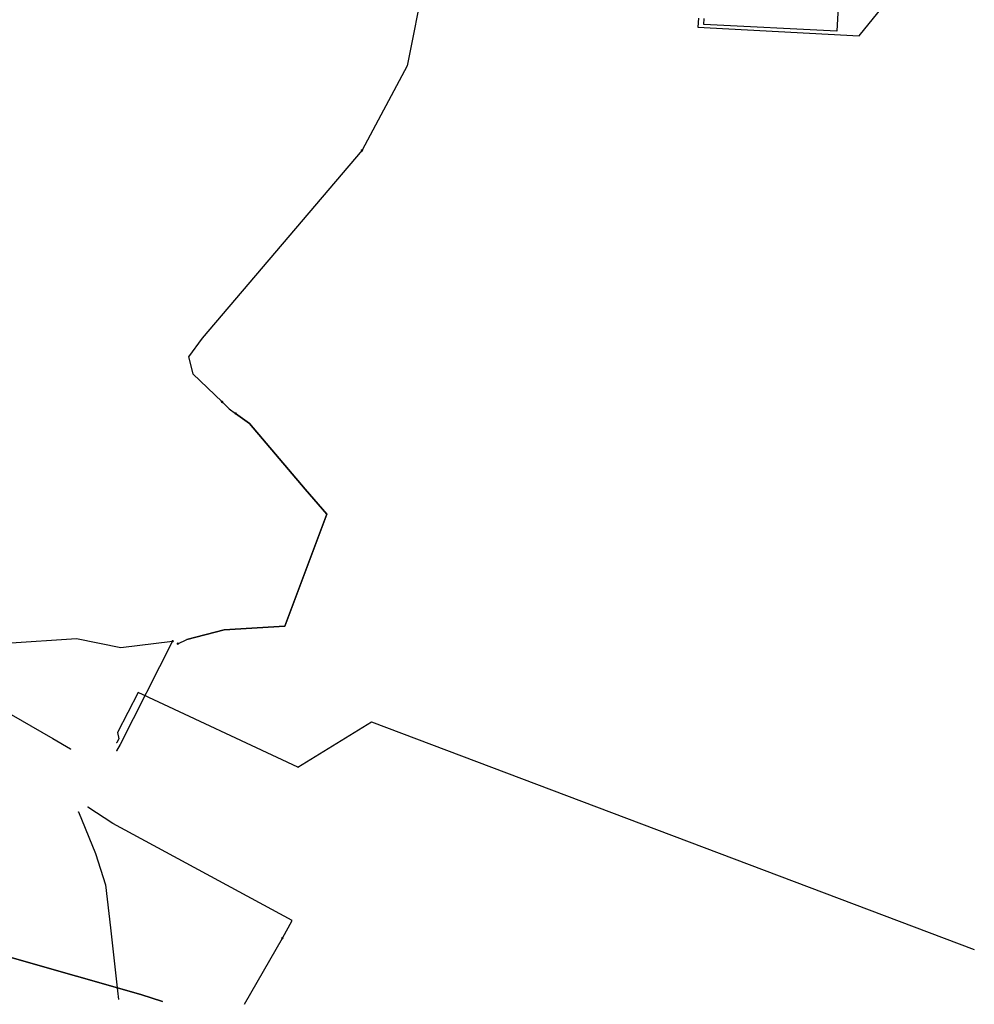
# Model space of a CAD drawing. Header units: metres. Extents: x 253430 to 254090, y 592748 to 593165.
# Tile 77 of 146: x 253955 to 254090, y 592748 to 592887. Entities that reach past the tile are written whole.
import ezdxf
from ezdxf.lldxf.tags import DXFTag

# ---------------------------------------------------------------- set-up
doc = ezdxf.new("R2010")
doc.units = ezdxf.units.M
for name, color, linetype in [('B-WE-KL-DATA_HULPSTUK-S', 90, 'Continuous'), ('B-WE-KL-DATA_KABELBED-G', 90, 'Continuous'), ('B-WE-KL-ET_LS-G', 190, 'KL-LS-SO'), ('B-WE-KL-ET_LS_HULPSTUK-S', 190, 'Continuous'), ('B-WE-KL-ET_MS-G', 130, 'KL-MS-SO'), ('B-WE-KL-ET_MS_KABELBED-G', 130, 'Continuous'), ('B-WE-KL-GAS_LD-G', 50, 'KL-GAS_LD-SO'), ('B-WE-KL-GAS_LD_HULPSTUK-S', 50, 'Continuous'), ('B-WE-KL-WATER-G', 170, 'KL-WATER-SO'), ('B-WE-KL-WATER_HULPSTUK-S', 170, 'Continuous'), ('V-WE-KL-ET_LS-G', 190, 'V-KL-LS-SO'), ('V-WE-KL-ET_LS_KABELBED-G', 190, 'V-CONTINUOUS-SO')]:
    doc.layers.add(name, color=color, linetype=linetype)
doc.styles.add('NLCS-ISO', font='txt')
doc.styles.get("Standard").update_dxf_attribs({"font": 'simplex.shx'})
tags = doc.linetypes.add('KL-GAS_LD-SO', pattern='A,4,-1,[69,NLCS.SHX,S=0.5,R=0,X=0,Y=0],-1,4,-1,["L",Standard,S=1,R=0,X=0.25,Y=-0.5],-2', length=13).pattern_tags.tags
tags[18] = DXFTag(74, 10)
tags = doc.linetypes.add('KL-LS-SO', pattern='A,4,-1,[103,NLCS.SHX,S=0.75,R=0,X=0,Y=0],-1,4,-1,["L",Standard,S=1,R=0,X=0,Y=-0.5],-2', length=13).pattern_tags.tags
tags[18] = DXFTag(74, 10)
tags = doc.linetypes.add('KL-MS-SO', pattern='A,4,-1,[103,NLCS.SHX,S=0.75,R=0,X=0,Y=0],-1,4,-1,["M",Standard,S=1,R=0,X=0,Y=-0.5],-2', length=13).pattern_tags.tags
tags[18] = DXFTag(74, 10)
doc.linetypes.add('KL-WATER-SO', pattern='A,7,-0.5,[168,NLCS.SHX,S=0.75,R=0,X=0.75,Y=0],-2', length=9.5)
doc.linetypes.add('V-CONTINUOUS-SO', pattern='A,3.5,[24,NLCS.SHX,S=0.5,R=0,X=0,Y=0],3.5', length=7)
tags = doc.linetypes.add('V-KL-LS-SO', pattern='A,2,[24,NLCS.SHX,S=0.5,R=0,X=0,Y=0],2,-1,[103,NLCS.SHX,S=0.75,R=0,X=0,Y=0],-1,2,[24,NLCS.SHX,S=0.5,R=0,X=0,Y=0],2,-1,["L",Standard,S=1,R=0,X=0,Y=-0.5],-2', length=13).pattern_tags.tags
tags[34] = DXFTag(74, 10)

# ---------------------------------------------------------------- blocks, each defined once
blk = doc.blocks.new('SKL-WTB_HULP_OVERIG-SO')
at = {"color": 0, "linetype": 'ByBlock', "lineweight": 18}
for points in [[(-0.14, 0.14), (0.14, -0.14)], [(0.14, 0.14), (-0.14, -0.14)]]:
    blk.add_lwpolyline(points, dxfattribs=at)
at = {"color": 0, "linetype": 'ByBlock', "lineweight": 18, "style": 'NLCS-ISO', "flags": 1}
for tag, p in [('TYPE', (1.5, 0)), ('OMSCHRIJVING', (1.5, -3)), ('LABEL', (1.5, -1.5))]:
    blk.add_attdef(tag, p, '', height=1, dxfattribs=at)
blk = doc.blocks.new('SKL-WTB_HULP_MOF-SO')
at = {"linetype": 'ByBlock', "lineweight": 18}
h = blk.add_hatch(color=0, dxfattribs=at)
h.dxf.hatch_style = 1
h.paths.add_polyline_path([(-0.5625, 0, 1), (0.5625, 0, 1)])
at = {"color": 0, "linetype": 'ByBlock', "lineweight": 18}
blk.add_circle((0, 0), 0.5625, dxfattribs=at)
at = {"color": 0, "linetype": 'ByBlock', "lineweight": 18, "style": 'NLCS-ISO', "flags": 1}
for tag, p in [('TYPE', (1.5, 0)), ('OMSCHRIJVING', (1.5, -3)), ('LABEL', (1.5, -1.5))]:
    blk.add_attdef(tag, p, '', height=1, dxfattribs=at)

msp = doc.modelspace()

# ---------------------------------------------------------------- linework, layer by layer
at = {"layer": 'B-WE-KL-DATA_KABELBED-G'}
for points in [[(254088.144, 592905.887), (254080.592, 592895.571), (254070.843, 592896.08), (254070.238, 592884.924), (254051.541, 592885.862), (254051.61, 592886.7)], [(253963.679, 592775.174), (253966.068, 592769.304), (253967.47, 592764.917), (253968.161, 592758.857), (253969.172, 592750), (253969.309, 592748.797)], [(253992.343, 592757.417), (253993.697, 592759.914), (253968.514, 592773.551), (253965.007, 592775.843)], [(253986.994, 592748.122), (253992.343, 592757.42)], [(253986.994, 592748.122), (253992.343, 592757.42)]]:
    msp.add_lwpolyline(points, dxfattribs=at)
at = {"layer": 'B-WE-KL-ET_LS-G'}
for points in [[(253932.577, 592761.595), (253934.73, 592772.838), (253941.664, 592786.809), (253942.515, 592787.356), (253946.252, 592792.409), (253949.406, 592796.214), (253953.518, 592798.877), (253963.381, 592799.541), (253969.627, 592798.279), (253976.904, 592799.166)], [(253976.904, 592799.166), (253969.53, 592784.635), (253969.032, 592783.77)]]:
    msp.add_lwpolyline(points, dxfattribs=at)
at = {"layer": 'B-WE-KL-ET_MS-G'}
for points in [[(253954.362, 592754.672), (253972.456, 592749.48), (253975.501, 592748.534)], [(253975.501, 592748.534), (253972.456, 592749.48), (253954.362, 592754.672)], [(253954.362, 592754.672), (253972.456, 592749.48), (253975.501, 592748.534)], [(253975.501, 592748.534), (253972.456, 592749.48), (253954.362, 592754.672)], [(253954.362, 592754.672), (253972.456, 592749.48), (253975.501, 592748.534)], [(253975.501, 592748.534), (253972.456, 592749.48), (253954.362, 592754.672)]]:
    msp.add_lwpolyline(points, dxfattribs=at)
at = {"layer": 'B-WE-KL-ET_MS_KABELBED-G'}
msp.add_lwpolyline([(253954.362, 592754.672), (253972.456, 592749.48), (253975.501, 592748.534)], dxfattribs=at)
at = {"layer": 'B-WE-KL-GAS_LD-G'}
for points in [[(253884.248, 592825.581), (253899.906, 592820.014), (253900.368, 592819.826), (253900.81, 592819.596), (253960.061, 592785.468)], [(253960.061, 592785.468), (253962.578, 592784.02)]]:
    msp.add_lwpolyline(points, dxfattribs=at)
at = {"layer": 'B-WE-KL-WATER-G'}
for points in [[(254050.812, 592886.757), (254050.742, 592885.459), (254073.409, 592884.238), (254088.168, 592902.466)], [(253994.51, 592781.438), (253972.06, 592791.948), (253969.178, 592786.337), (253969.349, 592785.431), (253969.05, 592784.911)], [(253994.51, 592781.438), (254004.849, 592787.843), (254089.573, 592755.803)]]:
    msp.add_lwpolyline(points, dxfattribs=at)
at = {"layer": 'V-WE-KL-ET_LS-G'}
for points in [[(254034.286, 592934.077), (254030.788, 592927.217), (254028.799, 592923.374), (254026.909, 592919.481), (254025.121, 592915.54), (254023.435, 592911.555), (254021.853, 592907.527), (254021.12, 592905.699), (254020.289, 592904.05), (254019.317, 592902.48), (254018.212, 592901.001), (254016.983, 592899.623), (254015.642, 592898.358), (254012.266, 592892.084), (254009.882, 592880.043), (254003.528, 592868.171)], [(254003.528, 592868.171), (253981.087, 592841.739), (253979.155, 592839.154), (253979.754, 592836.746), (253983.864, 592832.797)], [(253983.864, 592832.797), (253984.875, 592831.828), (253985.771, 592831.173)], [(253977.647, 592798.806), (253978.903, 592799.41), (253984.167, 592800.761), (253992.686, 592801.281), (253998.581, 592817.012), (253995.534, 592820.521), (253987.727, 592829.744), (253985.771, 592831.173)]]:
    msp.add_lwpolyline(points, dxfattribs=at)
at = {"layer": 'V-WE-KL-ET_LS_KABELBED-G'}
for points in [[(254034.286, 592934.077), (254030.788, 592927.217), (254028.799, 592923.374), (254026.909, 592919.481), (254025.121, 592915.54), (254023.435, 592911.555), (254021.853, 592907.527), (254021.12, 592905.699), (254020.289, 592904.05), (254019.317, 592902.48), (254018.212, 592901.001), (254016.983, 592899.623), (254015.642, 592898.358), (254012.266, 592892.084), (254009.882, 592880.043), (254003.528, 592868.171)], [(254003.528, 592868.171), (253981.087, 592841.739), (253979.155, 592839.154), (253979.754, 592836.746), (253983.864, 592832.797)], [(253983.864, 592832.797), (253984.875, 592831.828), (253985.771, 592831.173)], [(253985.771, 592831.173), (253987.727, 592829.744), (253995.534, 592820.521), (253998.581, 592817.012), (253992.686, 592801.281), (253984.167, 592800.761), (253978.903, 592799.41)], [(253977.647, 592798.806), (253978.903, 592799.41)]]:
    msp.add_lwpolyline(points, dxfattribs=at)

# ---------------------------------------------------------------- block references
at = {"layer": 'B-WE-KL-DATA_HULPSTUK-S', "xscale": 0.2, "yscale": 0.2, "zscale": 0.2}
for name, p in [('SKL-WTB_HULP_OVERIG-SO', (253963.679, 592775.174)), ('SKL-WTB_HULP_OVERIG-SO', (253965.007, 592775.843)), ('SKL-WTB_HULP_MOF-SO', (253992.343, 592757.417)), ('SKL-WTB_HULP_OVERIG-SO', (253992.343, 592757.42)), ('SKL-WTB_HULP_OVERIG-SO', (253992.343, 592757.42)), ('SKL-WTB_HULP_OVERIG-SO', (253992.343, 592757.417))]:
    msp.add_blockref(name, p, dxfattribs=at)
at = {"layer": 'B-WE-KL-ET_LS_HULPSTUK-S', "xscale": 0.2, "yscale": 0.2, "zscale": 0.2}
for name, p in [('SKL-WTB_HULP_MOF-SO', (254003.528, 592868.171)), ('SKL-WTB_HULP_MOF-SO', (253983.864, 592832.797)), ('SKL-WTB_HULP_MOF-SO', (253985.771, 592831.173)), ('SKL-WTB_HULP_MOF-SO', (253976.904, 592799.166)), ('SKL-WTB_HULP_MOF-SO', (253977.647, 592798.806)), ('SKL-WTB_HULP_OVERIG-SO', (253969.032, 592783.77))]:
    msp.add_blockref(name, p, dxfattribs=at)
at = {"layer": 'B-WE-KL-GAS_LD_HULPSTUK-S', "xscale": 0.2, "yscale": 0.2, "zscale": 0.2}
for p in [(253960.061, 592785.468), (253962.578, 592784.02)]:
    msp.add_blockref('SKL-WTB_HULP_OVERIG-SO', p, dxfattribs=at)
at = {"layer": 'B-WE-KL-WATER_HULPSTUK-S', "xscale": 0.2, "yscale": 0.2, "zscale": 0.2}
for p in [(253969.05, 592784.911), (253994.51, 592781.438)]:
    msp.add_blockref('SKL-WTB_HULP_OVERIG-SO', p, dxfattribs=at)

doc.saveas('drawing.dxf')
